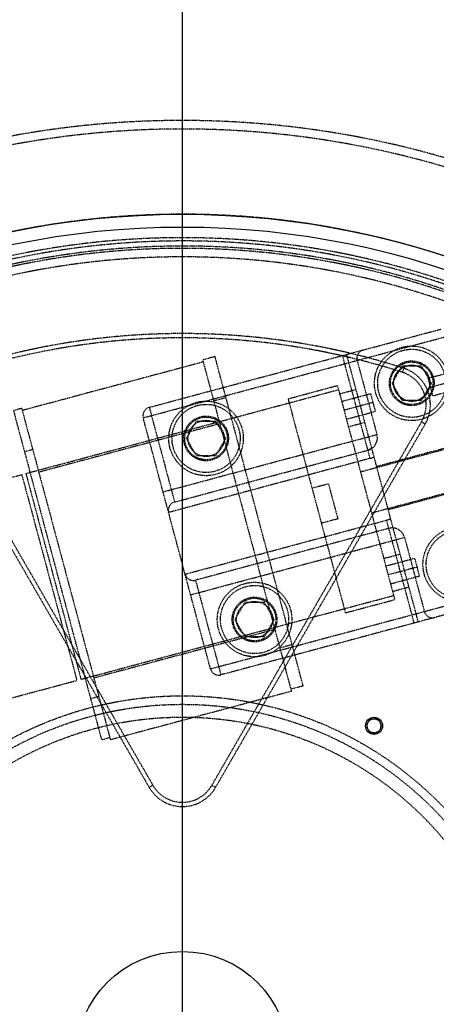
# Model space of a CAD drawing. Header units: millimetres. Extents: x -24622 to 2314, y -1603 to 2287.
# Tile 70 of 236: x -3053 to -2955, y 1707 to 1938. Entities that reach past the tile are written whole.
import ezdxf
from ezdxf.lldxf.tags import DXFTag

# ---------------------------------------------------------------- set-up
doc = ezdxf.new("R2010")
doc.units = ezdxf.units.MM
doc.linetypes.add('HIDDEN', pattern=[0.2, 0.1, -0.1])
doc.layers.add('02___PRT_ALL_AXES', color=7, linetype='Continuous')
doc.layers.add('DEFAULT_2', color=8, linetype='HIDDEN')
tags = doc.linetypes.add('CENTER', pattern=[2, 1.25, -0.25, 0.25, -0.25]).pattern_tags.tags
tags[10:11] = [DXFTag(74, 4), DXFTag(75, 0), DXFTag(340, '0'), DXFTag(46, 1.0), DXFTag(50, 0.0), DXFTag(44, 0.0), DXFTag(45, 0.0)]
tags[8:9] = [DXFTag(74, 4), DXFTag(75, 0), DXFTag(340, '0'), DXFTag(46, 1.0), DXFTag(50, 0.0), DXFTag(44, 0.0), DXFTag(45, 0.0)]
tags[6:7] = [DXFTag(74, 4), DXFTag(75, 0), DXFTag(340, '0'), DXFTag(46, 1.0), DXFTag(50, 0.0), DXFTag(44, 0.0), DXFTag(45, 0.0)]
tags[4:5] = [DXFTag(74, 4), DXFTag(75, 0), DXFTag(340, '0'), DXFTag(46, 1.0), DXFTag(50, 0.0), DXFTag(44, 0.0), DXFTag(45, 0.0)]
doc.dimstyles.new('副本 22', dxfattribs={"dimtxt": 24, "dimasz": 12, "dimexe": 2.1, "dimexo": 2.7, "dimgap": 2, "dimtad": 0, "dimtxsty": 'Standard', "dimblk": 'OPEN30', "dimcen": 0, "dimclrd": 5, "dimclre": 3, "dimclrt": 256, "dimadec": 0, "dimazin": 2, "dimtm": 1e-09, "dimtfac": 0.6, "dimtofl": 0, "dimtmove": 0, "dimatfit": 3, "dimldrblk": 'OPEN30', "dimfxl": 0, "dimtolj": 1, "dimarcsym": 0})

# ---------------------------------------------------------------- blocks, each defined once
blk = doc.blocks.new('_Open30')
at = {"color": 0, "linetype": 'ByBlock', "lineweight": -2}
for p, q in [((-1, 0.268), (0, 0)), ((0, 0), (-1, -0.268)), ((0, 0), (-1, 0))]:
    blk.add_line(p, q, dxfattribs=at)
blk = doc.blocks.new('*D105')
at = {"color": 5, "linetype": 'ByBlock', "lineweight": -2}
blk.add_line((-3204.67, 1431.87), (-3197.63, 1441.59), dxfattribs=at)
at = {"layer": 'Defpoints', "color": 0, "linetype": 'ByBlock'}
for p in [(-2839.01, 1937.51), (-3190.6, 1451.32)]:
    blk.add_point(p, dxfattribs=at)
at = {"color": 5, "linetype": 'ByBlock', "lineweight": -2, "xscale": 12, "yscale": 12, "zscale": 12, "rotation": 54.12775650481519}
blk.add_blockref('_Open30', (-3190.6, 1451.32), dxfattribs=at)
at = {"linetype": 'ByBlock', "insert": (-3229.28, 1397.84), "char_height": 24, "attachment_point": 5, "rotation": 54.1278}
blk.add_mtext('\\A1;∅600', dxfattribs=at)

msp = doc.modelspace()

# ---------------------------------------------------------------- linework, layer by layer
at = {"color": 1, "linetype": 'CENTER', "ltscale": 304.8}
msp.add_line((-3014.808, 1364.415), (-3014.808, 2024.415), dxfattribs=at)
at = {"color": 7, "linetype": 'Continuous'}
msp.add_circle((-2969.808, 1772.358), 2, dxfattribs=at)
msp.add_arc((-3035.808, 1694.415), 279, 0, 180, dxfattribs=at)
for points, start_tangent, end_tangent in [([(-2965.058, 1851.649), (-2965.167, 1853.291), (-2964.637, 1854.868), (-2963.542, 1856.119), (-2962.051, 1856.855), (-2960.392, 1856.962), (-2958.819, 1856.425), (-2957.572, 1855.325), (-2956.847, 1853.849)], (-0.2488119, 0.9685518), (0.2683523, -0.9633208)), ([(-2956.847, 1853.849), (-2956.737, 1852.207), (-2957.268, 1850.631), (-2958.363, 1849.38), (-2959.853, 1848.644), (-2961.512, 1848.536), (-2963.085, 1849.073), (-2964.333, 1850.174), (-2965.058, 1851.649)], (0.2488119, -0.9685518), (-0.2683523, 0.9633208)), ([(-2968.158, 1772.358), (-2968.311, 1773.054), (-2968.77, 1773.641), (-2969.439, 1773.966), (-2970.181, 1773.965), (-2970.849, 1773.637), (-2971.305, 1773.051), (-2971.458, 1772.358)], (-0.0021266, 0.9999977), (-0.0009985, -0.9999995)), ([(-2971.458, 1772.358), (-2971.304, 1771.662), (-2970.845, 1771.075), (-2970.176, 1770.749), (-2969.435, 1770.75), (-2968.766, 1771.078), (-2968.31, 1771.665), (-2968.158, 1772.358)], (0.0021266, -0.9999977), (0.0009985, 0.9999995))]:
    msp.add_spline(points, degree=3, dxfattribs=dict(at, start_tangent=start_tangent, end_tangent=end_tangent))
at = {"layer": '02___PRT_ALL_AXES', "color": 7, "linetype": 'Continuous'}
for radius in [198, 195, 25]:
    msp.add_circle((-3014.808, 1694.415), radius, dxfattribs=at)
at = {"layer": 'DEFAULT_2', "color": 8, "linetype": 'HIDDEN'}
for p, q in [((-3022.591, 1847.104), (-2954.011, 1865.48)), ((-3024.006, 1844.654), (-2951.561, 1864.065)), ((-3009.914, 1857.747), (-3052.415, 1846.359)), ((-3007.146, 1859.007), (-3010.044, 1858.23)), ((-3010.044, 1858.23), (-2989.209, 1780.473)), ((-2986.44, 1781.733), (-3007.146, 1859.007)), ((-2970.722, 1835.12), (-2977.193, 1859.268)), ((-2959.404, 1796.742), (-2976.227, 1859.527)), ((-2973.777, 1858.113), (-2969.119, 1840.726)), ((-2963.262, 1856.749), (-2965.571, 1852.749)), ((-2958.643, 1856.749), (-2963.262, 1856.749)), ((-2962.815, 1856.27), (-2963.121, 1855.318)), ((-2956.334, 1852.749), (-2958.643, 1856.749)), ((-2957.151, 1853.939), (-2949.404, 1856.015)), ((-2957.151, 1853.939), (-2956.03, 1849.756)), ((-2956.59, 1851.848), (-2948.844, 1853.923)), ((-3051.56, 1831.577), (-2978.15, 1851.247)), ((-2989.999, 1849.107), (-2978.408, 1852.213)), ((-2978.408, 1852.213), (-2964.95, 1801.985)), ((-2977.891, 1850.281), (-2974.027, 1851.317)), ((-2965.571, 1852.749), (-2963.262, 1848.749)), ((-2958.643, 1848.749), (-2956.334, 1852.749)), ((-2948.283, 1851.832), (-2956.03, 1849.756)), ((-3004.558, 1849.347), (-3007.455, 1848.571)), ((-2989.999, 1849.107), (-2976.541, 1798.879)), ((-2977.416, 1848.509), (-2970.635, 1850.326)), ((-2970.635, 1850.326), (-2969.514, 1846.143)), ((-2963.262, 1848.749), (-2958.643, 1848.749)), ((-3052.544, 1846.842), (-3054.476, 1846.325)), ((-3054.476, 1846.325), (-3033.771, 1769.051)), ((-3052.544, 1846.842), (-3031.709, 1769.085)), ((-3022.591, 1847.104), (-3016.639, 1824.887)), ((-2970.075, 1848.234), (-2976.855, 1846.418)), ((-3008.218, 1785.733), (-3024.006, 1844.654)), ((-2976.295, 1844.326), (-2969.514, 1846.143)), ((-3071.841, 1843.201), (-3022.602, 1757.915)), ((-3070.975, 1843.701), (-3021.736, 1758.415)), ((-3006.032, 1843.258), (-3048.533, 1831.87)), ((-3011.558, 1843.808), (-3013.867, 1839.808)), ((-3006.939, 1843.808), (-3011.558, 1843.808)), ((-3007.879, 1758.415), (-2958.64, 1843.701)), ((-3007.013, 1757.915), (-2957.774, 1843.201)), ((-3004.63, 1839.808), (-3006.939, 1843.808)), ((-2975.82, 1842.554), (-2971.956, 1843.589)), ((-2958.64, 1843.701), (-2957.774, 1843.201)), ((-3019.347, 1827.267), (-2969.119, 1840.726)), ((-3013.867, 1839.808), (-3011.558, 1835.808)), ((-3006.939, 1835.808), (-3004.63, 1839.808)), ((-2942.064, 1840.211), (-2972.973, 1831.929)), ((-2945.026, 1839.676), (-2969.174, 1833.205)), ((-3049.956, 1837.183), (-3051.888, 1836.665)), ((-3016.639, 1824.887), (-2971.24, 1837.052)), ((-2970.319, 1837.476), (-2971.24, 1837.052)), ((-2970.722, 1835.12), (-3018.053, 1822.438)), ((-3011.558, 1835.808), (-3006.939, 1835.808)), ((-3067.981, 1827.177), (-3052.526, 1831.318)), ((-3052.526, 1831.318), (-3039.585, 1783.022)), ((-3051.56, 1831.577), (-3038.619, 1783.281)), ((-2939.475, 1830.552), (-2970.385, 1822.269)), ((-2980.506, 1829.134), (-2984.37, 1828.098)), ((-2980.506, 1829.134), (-2978.306, 1820.923)), ((-2942.308, 1829.534), (-2966.457, 1823.063)), ((-2978.306, 1820.923), (-2982.17, 1819.888)), ((-3014.17, 1807.949), (-2966.84, 1820.631)), ((-2966.322, 1818.699), (-3011.721, 1806.535)), ((-2960.37, 1796.483), (-2966.84, 1820.631)), ((-3012.876, 1803.119), (-2962.648, 1816.578)), ((-2962.648, 1816.578), (-2957.99, 1799.191)), ((-2967.538, 1811.644), (-2963.674, 1812.679)), ((-2967.063, 1809.872), (-2960.282, 1811.689)), ((-2960.282, 1811.689), (-2959.162, 1807.506)), ((-2959.722, 1809.597), (-2966.503, 1807.78)), ((-2965.942, 1805.689), (-2959.162, 1807.506)), ((-3011.721, 1806.535), (-3005.768, 1784.318)), ((-3008.218, 1785.733), (-2935.773, 1805.144)), ((-2965.467, 1803.917), (-2961.604, 1804.952)), ((-3038.619, 1783.281), (-2965.209, 1802.951)), ((-2937.187, 1802.695), (-3005.768, 1784.318)), ((-3000.17, 1801.308), (-3002.479, 1797.308)), ((-2995.551, 1801.308), (-3000.17, 1801.308)), ((-2993.242, 1797.308), (-2995.551, 1801.308)), ((-2976.541, 1798.879), (-2964.95, 1801.985)), ((-3002.479, 1797.308), (-3000.17, 1793.308)), ((-2995.551, 1793.308), (-2993.242, 1797.308)), ((-2993.091, 1794.962), (-3035.592, 1783.574)), ((-3000.17, 1793.308), (-2995.551, 1793.308)), ((-2989.029, 1791.392), (-2991.926, 1790.615)), ((-3055.04, 1778.881), (-3039.585, 1783.022)), ((-2986.44, 1781.733), (-2989.338, 1780.956)), ((-3034.427, 1779.227), (-3036.359, 1778.71)), ((-2989.209, 1780.473), (-3031.709, 1769.085)), ((-3031.839, 1769.568), (-3033.771, 1769.051)), ((-3021.736, 1758.415), (-3022.602, 1757.915)), ((-3007.879, 1758.415), (-3007.013, 1757.915))]:
    msp.add_line(p, q, dxfattribs=at)
for centre, radius in [((-2960.952, 1852.749), 8.75), ((-2960.952, 1852.749), 8), ((-2960.952, 1852.749), 5.25), ((-2960.952, 1852.749), 5), ((-2960.952, 1852.749), 4.25), ((-3009.249, 1839.808), 8.75), ((-3009.249, 1839.808), 8), ((-3009.249, 1839.808), 5.25), ((-3009.249, 1839.808), 5), ((-3009.249, 1839.808), 4.25), ((-2949.564, 1810.249), 8.75), ((-2949.564, 1810.249), 8), ((-2997.861, 1797.308), 8.75), ((-2997.861, 1797.308), 8), ((-2997.861, 1797.308), 5.25), ((-2997.861, 1797.308), 5), ((-2997.861, 1797.308), 4.25), ((-3014.808, 1694.415), 85), ((-3014.808, 1694.415), 83), ((-3014.808, 1694.415), 80), ((-2969.808, 1772.358), 1.65)]:
    msp.add_circle(centre, radius, dxfattribs=at)
for centre, radius, start, end in [((-3014.808, 1694.415), 220, 0, 264.66203), ((-3014.808, 1694.415), 217.999, 348.72952, 180), ((-3014.808, 1694.415), 198, 0, 274.34475), ((-3014.808, 1694.415), 191.7, 61.19562, 58.80438), ((-3014.808, 1694.415), 192.5, 34.46914, 145.53086), ((-3014.808, 1694.415), 190.5, 60.85939, 239.24807), ((-3014.808, 1694.415), 190, 64.85625, 111.61827), ((-3014.808, 1694.415), 188, 8.13997, 111.86003), ((-3014.808, 1694.415), 170.002, 72.19152, 107.80848), ((-3014.808, 1694.415), 169, 72.19152, 107.80848), ((-2971.846, 1858.63), 2, 105, 195), ((-3014.808, 1694.415), 190.5, 240.75193, 59.14061), ((-2965.568, 1847.701), 9, 330, 72.19152), ((-2965.568, 1847.701), 8, 330, 72.19152), ((-3022.074, 1845.172), 2, 105, 195), ((-2972.017, 1839.95), 3, 285, 15), ((-2972.017, 1839.95), 5, 285, 296.53696), ((-3016.121, 1822.955), 2, 105, 195), ((-2965.546, 1815.801), 5, 93.46304, 105), ((-2965.546, 1815.801), 3, 15, 105), ((-3012.239, 1808.467), 2, 195, 285), ((-2956.058, 1799.709), 2, 195, 285), ((-3006.286, 1786.25), 2, 195, 285), ((-3014.808, 1694.415), 192.5, 154.46914, 265.53086), ((-3014.808, 1694.415), 192.5, 274.46914, 25.53086), ((-3014.808, 1762.415), 8, 210, 330), ((-3014.808, 1762.415), 8.999, 210, 330)]:
    msp.add_arc(centre, radius, start, end, dxfattribs=at)

# ---------------------------------------------------------------- dimensions: what is measured, and where the dimension line sits
at = {"color": 5, "linetype": 'ByBlock'}
dim = msp.add_diameter_dim_2p(p1=(-2839.014, 1937.513), p2=(-3190.602, 1451.318), dimstyle='副本 22', dxfattribs=at)
dim.commit()
dim.dimension.update_dxf_attribs({"geometry": '*D105', "text_midpoint": (-3229.276, 1397.836)})

doc.saveas('drawing.dxf')
